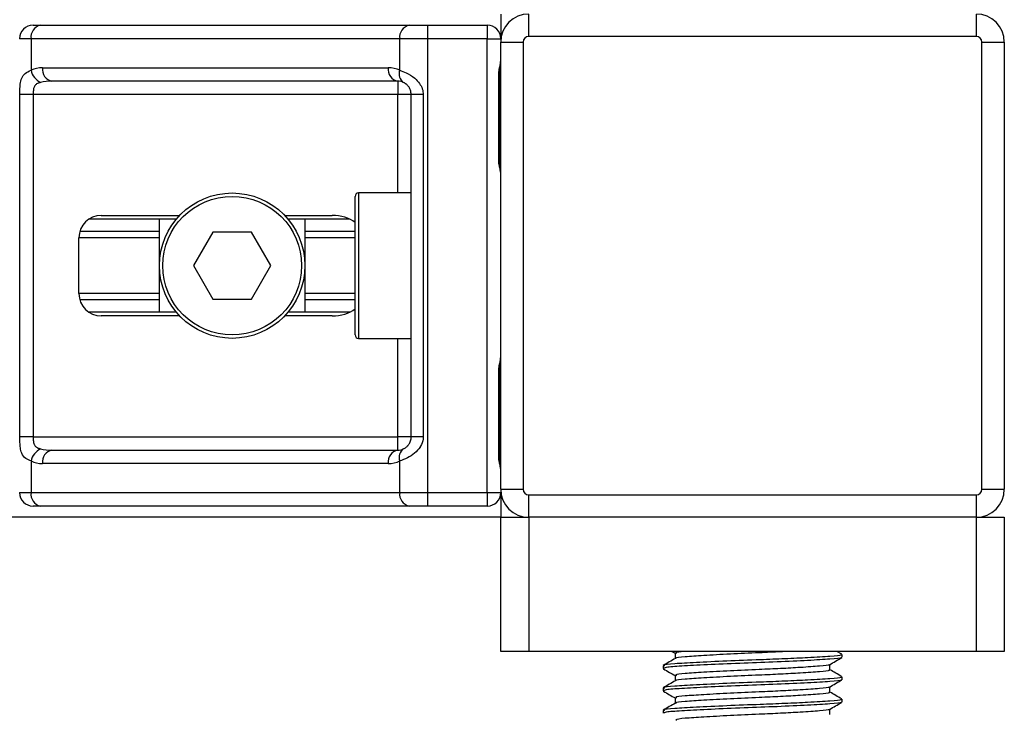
# Model space of a CAD drawing. Header units: millimetres. Extents: x 0 to 420, y 0 to 297.
# Tile 25 of 63: x 156 to 170, y 158 to 167. Entities that reach past the tile are written whole.
import ezdxf

# ---------------------------------------------------------------- set-up
doc = ezdxf.new("R2010")
doc.units = ezdxf.units.MM

msp = doc.modelspace()

# ---------------------------------------------------------------- linework, layer by layer
at = {"color": 7, "linetype": 'Continuous', "lineweight": 25}
for p, q in [((163.0017, 167.4619), (163.0017, 167.1245)), ((163.3851, 167.1552), (163.3851, 167.4619)), ((169.5189, 167.1552), (169.5189, 167.4619)), ((156.5919, 167.3086), (156.6952, 167.3086)), ((156.6952, 167.3086), (161.7479, 167.3086)), ((161.7479, 167.3086), (161.9973, 167.3086)), ((161.9973, 167.3086), (162.8177, 167.3086)), ((161.9973, 167.3086), (161.9973, 167.1245)), ((162.8177, 167.3086), (162.8177, 167.1245)), ((156.5651, 167.1245), (156.4079, 167.1245)), ((161.6177, 167.1245), (156.5651, 167.1245)), ((156.5651, 167.1245), (156.5651, 166.6907)), ((161.6177, 166.6907), (161.6177, 167.1245)), ((161.9973, 167.1245), (161.6177, 167.1245)), ((161.9973, 167.1245), (161.9973, 160.8987)), ((162.8177, 167.1245), (161.9973, 167.1245)), ((162.8177, 160.8987), (162.8177, 167.1245)), ((162.8177, 167.1245), (163.0017, 167.1245)), ((163.0017, 167.0785), (163.3084, 167.0785)), ((163.0017, 160.9447), (163.0017, 167.0785)), ((163.3084, 167.0785), (163.3084, 160.9447)), ((169.5189, 167.1552), (163.3851, 167.1552)), ((169.5955, 160.9447), (169.5955, 167.0785)), ((169.5955, 167.0785), (169.9022, 167.0785)), ((169.9022, 167.0785), (169.9022, 160.9447)), ((156.722, 166.7258), (161.4608, 166.7258)), ((161.5909, 166.5418), (156.8521, 166.5418)), ((161.5909, 166.5418), (161.5909, 166.3578)), ((162.9735, 165.4684), (162.9735, 166.6185)), ((162.9853, 166.6185), (162.9735, 166.6185)), ((162.9853, 165.4684), (162.9853, 166.6185)), ((156.411, 161.6655), (156.411, 166.3578)), ((156.594, 166.3578), (156.411, 166.3578)), ((161.5909, 166.3578), (156.594, 166.3578)), ((156.594, 166.3578), (156.594, 161.6655)), ((161.7749, 166.3578), (161.5909, 166.3578)), ((161.5909, 165.0084), (161.5909, 166.3578)), ((161.939, 166.3578), (161.7749, 166.3578)), ((161.7749, 161.6655), (161.7749, 166.3578)), ((161.939, 166.3578), (161.939, 161.6655)), ((162.9852, 165.4684), (162.9735, 165.4684)), ((161.0082, 163.0609), (161.0082, 164.9624)), ((161.7749, 165.0084), (161.0542, 165.0084)), ((161.0542, 165.0084), (161.0542, 163.0149)), ((158.5543, 164.648), (157.3542, 164.648)), ((157.5275, 164.7017), (158.6022, 164.7017)), ((158.3247, 163.3753), (158.3247, 164.648)), ((160.0407, 164.7017), (160.6906, 164.7017)), ((160.9357, 164.648), (160.0886, 164.648)), ((160.3182, 164.648), (160.3182, 163.3753)), ((158.3247, 164.4818), (157.2334, 164.4818)), ((161.0082, 164.4818), (160.3182, 164.4818)), ((157.2208, 163.6283), (157.2208, 164.395)), ((158.3247, 164.3938), (157.2208, 164.3938)), ((159.0558, 164.4717), (158.7902, 164.0116)), ((159.587, 164.4717), (159.0558, 164.4717)), ((159.8526, 164.0116), (159.587, 164.4717)), ((161.0082, 164.3938), (160.3182, 164.3938)), ((158.7902, 164.0116), (159.0558, 163.5516)), ((159.587, 163.5516), (159.8526, 164.0116)), ((158.3247, 163.6295), (157.2208, 163.6295)), ((158.3247, 163.5415), (157.2334, 163.5415)), ((159.0558, 163.5516), (159.587, 163.5516)), ((161.0082, 163.6295), (160.3182, 163.6295)), ((161.0082, 163.5415), (160.3182, 163.5415)), ((158.5543, 163.3753), (157.3542, 163.3753)), ((158.6022, 163.3216), (157.5275, 163.3216)), ((160.6906, 163.3216), (160.0407, 163.3216)), ((160.9357, 163.3753), (160.0886, 163.3753)), ((161.0542, 163.0149), (161.7749, 163.0149)), ((161.5909, 161.6655), (161.5909, 163.0149)), ((162.9735, 161.4048), (162.9735, 162.5549)), ((162.9853, 162.5549), (162.9735, 162.5549)), ((162.9853, 161.4048), (162.9853, 162.5549)), ((156.594, 161.6655), (156.411, 161.6655)), ((156.594, 161.6655), (161.5909, 161.6655)), ((161.7749, 161.6655), (161.5909, 161.6655)), ((161.5909, 161.4814), (161.5909, 161.6655)), ((161.939, 161.6655), (161.7749, 161.6655)), ((156.8521, 161.4814), (161.5909, 161.4814)), ((162.9852, 161.4048), (162.9735, 161.4048)), ((156.5651, 161.3326), (156.5651, 160.8987)), ((161.4608, 161.2974), (156.722, 161.2974)), ((161.6177, 160.8987), (161.6177, 161.3326)), ((156.4079, 160.8987), (156.5651, 160.8987)), ((156.5651, 160.8987), (161.6177, 160.8987)), ((161.6177, 160.8987), (161.9973, 160.8987)), ((161.9973, 160.8987), (162.8177, 160.8987)), ((161.9973, 160.8987), (161.9973, 160.7147)), ((162.8177, 160.8987), (163.0017, 160.8987)), ((162.8177, 160.8987), (162.8177, 160.7147)), ((163.0017, 160.9447), (163.3084, 160.9447)), ((163.0017, 160.8987), (163.0017, 160.5614)), ((163.3851, 160.5614), (163.3851, 160.8681)), ((163.3851, 160.8681), (169.5189, 160.8681)), ((169.5189, 160.5614), (169.5189, 160.8681)), ((169.5955, 160.9447), (169.9022, 160.9447)), ((156.6952, 160.7147), (156.5919, 160.7147)), ((161.7479, 160.7147), (156.6952, 160.7147)), ((161.9973, 160.7147), (161.7479, 160.7147)), ((162.8177, 160.7147), (161.9973, 160.7147)), ((163.0017, 160.5614), (107.9509, 160.5614)), ((163.0017, 158.7212), (163.0017, 160.5614)), ((163.0017, 160.5614), (163.3851, 160.5614)), ((169.5189, 160.5614), (163.3851, 160.5614)), ((163.3851, 160.5614), (163.3851, 158.7212)), ((169.5189, 158.7212), (169.5189, 160.5614)), ((169.5189, 160.5614), (169.9022, 160.5614)), ((169.9022, 160.5614), (169.9022, 158.7212)), ((163.3851, 158.7212), (163.0017, 158.7212)), ((169.5189, 158.7212), (163.3851, 158.7212)), ((165.347, 158.7212), (165.3912, 158.6956)), ((165.3912, 158.6976), (165.3912, 158.6231)), ((167.6757, 158.6821), (167.608, 158.7212)), ((167.6787, 158.6402), (167.6787, 158.6785)), ((169.9022, 158.7212), (169.5189, 158.7212)), ((167.5127, 158.4675), (167.5127, 158.5423)), ((165.2252, 158.5252), (165.2252, 158.4868)), ((165.2269, 158.4841), (165.2373, 158.4824)), ((165.3912, 158.3909), (165.3912, 158.3164)), ((167.6787, 158.3335), (167.6787, 158.3718)), ((165.2252, 158.2186), (165.2252, 158.1801)), ((165.2269, 158.1774), (165.2373, 158.1757)), ((167.5127, 158.1608), (167.5127, 158.2356)), ((165.3912, 158.0842), (165.3912, 158.0097)), ((167.6787, 158.0268), (167.6787, 158.0651)), ((165.2252, 157.9119), (165.2252, 157.8734)), ((167.5127, 157.8542), (167.5127, 157.9289))]:
    msp.add_line(p, q, dxfattribs=at)
for radius in [0.9967, 0.9507]:
    msp.add_circle((159.3214, 164.0116), radius, dxfattribs=at)
for centre, radius, start, end in [((163.3851, 167.0785), 0.3834, 90, 180), ((169.5189, 167.0785), 0.3834, 0, 90), ((156.5919, 167.1245), 0.184, 90, 180), ((156.7277, 167.1475), 0.1643, 101.42175, 188.04947), ((161.7804, 167.1475), 0.1643, 101.42175, 188.04947), ((162.8177, 167.1245), 0.184, 0, 90), ((163.3851, 167.0785), 0.0767, 90, 180), ((169.5189, 167.0785), 0.0767, 0, 90), ((156.722, 166.3578), 0.368, 90, 115.24042), ((156.7973, 166.7382), 0.237, 191.54851, 244.48399), ((156.8846, 166.7028), 0.1643, 171.95053, 258.57825), ((161.6235, 166.7028), 0.1643, 171.95053, 258.57825), ((161.4608, 166.3578), 0.368, 64.75958, 90), ((161.7495, 166.6404), 0.1411, 159.08981, 235.39013), ((161.5909, 166.3578), 0.184, 64.75958, 90), ((161.0542, 164.9624), 0.046, 90, 180), ((157.5275, 164.395), 0.3067, 90, 180), ((157.5275, 163.6283), 0.3067, 180, 270), ((161.0542, 163.0609), 0.046, 180, 270), ((156.7973, 161.2851), 0.237, 115.51601, 168.45149), ((156.8846, 161.3204), 0.1643, 101.42175, 188.04947), ((161.6235, 161.3204), 0.1643, 101.42175, 188.04947), ((161.5909, 161.6655), 0.184, 270, 295.24042), ((161.7495, 161.3829), 0.1411, 124.60987, 200.91019), ((156.722, 161.6655), 0.368, 244.75958, 270), ((161.4608, 161.6655), 0.368, 270, 295.24042), ((156.5919, 160.8987), 0.184, 180, 270), ((156.7277, 160.8757), 0.1643, 171.95053, 258.57825), ((161.7804, 160.8757), 0.1643, 171.95053, 258.57825), ((162.8177, 160.8987), 0.184, 270, 0), ((163.3851, 160.9447), 0.3834, 180, 270), ((163.3851, 160.9447), 0.0767, 180, 270), ((169.5189, 160.9447), 0.0767, 270, 0), ((169.5189, 160.9447), 0.3834, 270, 0)]:
    msp.add_arc(centre, radius, start, end, dxfattribs=at)
for centre, major_axis, ratio, start_param, end_param in [((156.8521, 166.3578), (0.368, 0), 0.5, 1.5707963, 2.0113247), ((160.6906, 164.395), (-0.4337, 0), 0.7071068, 3.890794, 4.712389), ((160.6906, 163.6283), (-0.4337, 0), 0.7071068, 1.5707963, 2.3923913), ((156.8521, 161.6655), (0.368, 0), 0.5, 4.2718606, 4.712389)]:
    msp.add_ellipse(centre, major_axis=major_axis, ratio=ratio, start_param=start_param, end_param=end_param, dxfattribs=at)
for points, knots in [([(162.9735, 166.6185), (162.9742, 166.6357), (162.9758, 166.6787), (162.9866, 166.7282), (162.9979, 166.7759), (163.0002, 166.7968), (163.0017, 166.8113)], [0, 0, 0, 0, 0.22698943, 0.56901237, 0.70203402, 1, 1, 1, 1]), ([(162.9875, 166.6184), (162.9873, 166.6428), (162.9866, 166.7033), (163.0035, 166.7663), (163.0002, 166.8047), (162.9995, 166.8119)], [0, 0, 0, 0, 0.3553058, 0.87926, 1, 1, 1, 1]), ([(156.411, 166.3578), (156.4111, 166.3688), (156.4113, 166.414), (156.4134, 166.4622), (156.4206, 166.5277), (156.4349, 166.5905), (156.4791, 166.6556), (156.5355, 166.6787), (156.5651, 166.6907)], [0, 0, 0, 0, 0.0620594, 0.25604, 0.2811965, 0.496867, 0.7368773, 1, 1, 1, 1]), ([(161.6177, 166.6907), (161.6462, 166.6809), (161.7113, 166.6584), (161.8127, 166.5979), (161.879, 166.5278), (161.9176, 166.464), (161.9364, 166.4116), (161.9384, 166.3704), (161.939, 166.3578)], [0, 0, 0, 0, 0.2204024, 0.5050019, 0.6931202, 0.7669429, 0.9288339, 1, 1, 1, 1]), ([(156.6952, 166.5243), (156.6761, 166.5186), (156.6439, 166.5091), (156.6202, 166.4857), (156.6055, 166.4609), (156.5963, 166.4279), (156.5942, 166.3874), (156.594, 166.3633), (156.594, 166.3578)], [0, 0, 0, 0, 0.273797, 0.4623029, 0.4991581, 0.7049828, 0.9330438, 1, 1, 1, 1]), ([(161.7749, 166.3578), (161.773, 166.378), (161.7697, 166.4141), (161.7507, 166.4507), (161.7312, 166.4781), (161.7146, 166.4949), (161.6908, 166.5133), (161.6784, 166.5196), (161.6694, 166.5243)], [0, 0, 0, 0, 0.2459514, 0.4382643, 0.4984306, 0.6829349, 0.7679658, 1, 1, 1, 1]), ([(163.0017, 165.2756), (163.0014, 165.281), (163.0004, 165.302), (162.9926, 165.3325), (162.9822, 165.3801), (162.9748, 165.4194), (162.9738, 165.4566), (162.9735, 165.4684)], [0, 0, 0, 0, 0.1172575, 0.461179, 0.5069762, 0.8431627, 1, 1, 1, 1]), ([(163.0002, 165.2958), (162.9998, 165.3036), (162.9977, 165.3435), (162.9852, 165.409), (162.9855, 165.4678), (162.9857, 165.4898)], [0, 0, 0, 0, 0.1322449, 0.6741763, 1, 1, 1, 1]), ([(162.9735, 162.5549), (162.9742, 162.572), (162.9758, 162.615), (162.9866, 162.6646), (162.9979, 162.7123), (163.0002, 162.7332), (163.0017, 162.7477)], [0, 0, 0, 0, 0.2269894, 0.5690124, 0.702034, 1, 1, 1, 1]), ([(162.9875, 162.5548), (162.9873, 162.5792), (162.9866, 162.6396), (163.0035, 162.7027), (163.0002, 162.7411), (162.9995, 162.7483)], [0, 0, 0, 0, 0.3553058, 0.87926, 1, 1, 1, 1]), ([(156.5651, 161.3326), (156.54, 161.3424), (156.4826, 161.3648), (156.4376, 161.4254), (156.4205, 161.4955), (156.4135, 161.5593), (156.4113, 161.6117), (156.4111, 161.6529), (156.411, 161.6655)], [0, 0, 0, 0, 0.22040235, 0.50500191, 0.69312024, 0.76694286, 0.92883385, 1, 1, 1, 1]), ([(156.594, 161.6655), (156.5943, 161.6452), (156.5948, 161.6092), (156.6021, 161.5725), (156.6144, 161.5452), (156.6287, 161.5284), (156.6568, 161.51), (156.679, 161.5037), (156.6952, 161.499)], [0, 0, 0, 0, 0.2459514, 0.4382643, 0.4984306, 0.6829349, 0.7679658, 1, 1, 1, 1]), ([(161.939, 161.6655), (161.9385, 161.6545), (161.9366, 161.6093), (161.9184, 161.561), (161.879, 161.4956), (161.8211, 161.4328), (161.7178, 161.3676), (161.6521, 161.3446), (161.6177, 161.3326)], [0, 0, 0, 0, 0.0620594, 0.25604, 0.28119649, 0.496867, 0.73687732, 1, 1, 1, 1]), ([(161.6694, 161.499), (161.6803, 161.5046), (161.6986, 161.5141), (161.7241, 161.5376), (161.7443, 161.5624), (161.7638, 161.5954), (161.7741, 161.6359), (161.7748, 161.66), (161.7749, 161.6655)], [0, 0, 0, 0, 0.273797, 0.4623029, 0.4991581, 0.7049828, 0.9330438, 1, 1, 1, 1]), ([(163.0017, 161.212), (163.0014, 161.2173), (163.0004, 161.2384), (162.9926, 161.2688), (162.9822, 161.3164), (162.9748, 161.3557), (162.9738, 161.3929), (162.9735, 161.4048)], [0, 0, 0, 0, 0.11725755, 0.46117897, 0.50697617, 0.84316274, 1, 1, 1, 1]), ([(163.0002, 161.2322), (162.9998, 161.24), (162.9977, 161.2799), (162.9852, 161.3454), (162.9855, 161.4041), (162.9857, 161.4262)], [0, 0, 0, 0, 0.13224493, 0.67417628, 1, 1, 1, 1]), ([(167.6568, 158.6785), (167.6624, 158.6759), (167.6817, 158.6669), (167.5301, 158.6536), (167.2513, 158.6361), (166.9053, 158.6195), (166.5225, 158.6048), (166.0881, 158.5883), (165.6658, 158.5681), (165.3667, 158.5512), (165.2192, 158.5362), (165.2404, 158.5275), (165.246, 158.5252)], [0, 0, 0, 0, 0.04826734, 0.16698745, 0.28868792, 0.3822403, 0.47262643, 0.59273734, 0.71618864, 0.8348774, 0.95662262, 1, 1, 1, 1]), ([(165.5155, 158.7212), (165.4615, 158.7157), (165.3853, 158.708), (165.4039, 158.7), (165.4093, 158.6977)], [0, 0, 0, 0, 0.7089138, 1, 1, 1, 1]), ([(166.9403, 158.7212), (166.906, 158.7193), (166.7865, 158.7125), (166.5106, 158.7007), (166.1383, 158.6842), (165.7712, 158.6639), (165.5164, 158.647), (165.3909, 158.6335), (165.4028, 158.6262), (165.4043, 158.6253)], [0, 0, 0, 0, 0.05789731, 0.20190186, 0.39326609, 0.5899584, 0.7790544, 0.97302536, 1, 1, 1, 1]), ([(165.3948, 158.6252), (165.3671, 158.6091), (165.3115, 158.5769), (165.256, 158.5448), (165.2282, 158.5287)], [0, 0, 0, 0, 0.4998987, 1, 1, 1, 1]), ([(167.6613, 158.6357), (167.6631, 158.6346), (167.675, 158.6272), (167.5267, 158.6153), (167.2279, 158.5962), (166.8006, 158.5764), (166.3281, 158.5598), (165.8712, 158.54), (165.5028, 158.521), (165.2638, 158.5048), (165.2449, 158.4926), (165.236, 158.4868)], [0, 0, 0, 0, 0.020946, 0.1431057, 0.2683321, 0.3948123, 0.5164381, 0.6428345, 0.7681974, 0.8902633, 1, 1, 1, 1]), ([(167.5075, 158.5393), (167.5352, 158.5553), (167.5907, 158.5875), (167.6462, 158.6196), (167.674, 158.6357)], [0, 0, 0, 0, 0.4999098, 1, 1, 1, 1]), ([(165.2299, 158.4823), (165.2577, 158.4663), (165.3115, 158.4351), (165.3652, 158.404), (165.3912, 158.3889)], [0, 0, 0, 0, 0.5163558, 1, 1, 1, 1]), ([(167.4938, 158.4676), (167.4986, 158.465), (167.5151, 158.456), (167.3842, 158.4427), (167.1431, 158.4253), (166.844, 158.4087), (166.5129, 158.394), (166.1375, 158.3775), (165.7714, 158.3573), (165.5164, 158.3404), (165.3909, 158.3268), (165.4028, 158.3195), (165.4043, 158.3186)], [0, 0, 0, 0, 0.0490909, 0.1710963, 0.2961678, 0.392313, 0.4852006, 0.6086368, 0.7355098, 0.8574829, 0.9826005, 1, 1, 1, 1]), ([(167.4982, 158.5393), (167.4994, 158.5384), (167.5087, 158.5311), (167.3808, 158.5194), (167.1438, 158.5019), (166.8438, 158.4853), (166.513, 158.4707), (166.1373, 158.4541), (165.7722, 158.4339), (165.5135, 158.417), (165.3858, 158.402), (165.4044, 158.3933), (165.4093, 158.391)], [0, 0, 0, 0, 0.0170089, 0.1395429, 0.2651564, 0.3617182, 0.4550083, 0.5789794, 0.7064021, 0.8289037, 0.9545634, 1, 1, 1, 1]), ([(167.6757, 158.3754), (167.6479, 158.3914), (167.5936, 158.4229), (167.5393, 158.4544), (167.5127, 158.4697)], [0, 0, 0, 0, 0.5112595, 1, 1, 1, 1]), ([(165.3948, 158.3185), (165.3671, 158.3024), (165.3115, 158.2702), (165.256, 158.2381), (165.2282, 158.222)], [0, 0, 0, 0, 0.4998987, 1, 1, 1, 1]), ([(167.6568, 158.3718), (167.6624, 158.3692), (167.6817, 158.3602), (167.5301, 158.3469), (167.2513, 158.3294), (166.9053, 158.3128), (166.5225, 158.2982), (166.0881, 158.2816), (165.6658, 158.2614), (165.3667, 158.2445), (165.2192, 158.2295), (165.2404, 158.2208), (165.246, 158.2186)], [0, 0, 0, 0, 0.0482673, 0.1669875, 0.2886879, 0.3822403, 0.4726264, 0.5927373, 0.7161886, 0.8348774, 0.9566226, 1, 1, 1, 1]), ([(167.6613, 158.329), (167.6631, 158.3279), (167.675, 158.3205), (167.5267, 158.3086), (167.2279, 158.2895), (166.8006, 158.2697), (166.3281, 158.2531), (165.8712, 158.2333), (165.5028, 158.2143), (165.2638, 158.1981), (165.2449, 158.1859), (165.236, 158.1801)], [0, 0, 0, 0, 0.020946, 0.1431057, 0.2683321, 0.3948123, 0.5164381, 0.6428345, 0.7681974, 0.8902633, 1, 1, 1, 1]), ([(167.5075, 158.2326), (167.5352, 158.2486), (167.5907, 158.2808), (167.6462, 158.3129), (167.674, 158.329)], [0, 0, 0, 0, 0.4999098, 1, 1, 1, 1]), ([(165.2299, 158.1757), (165.2577, 158.1596), (165.3115, 158.1285), (165.3652, 158.0973), (165.3912, 158.0823)], [0, 0, 0, 0, 0.5163558, 1, 1, 1, 1]), ([(167.4938, 158.1609), (167.4986, 158.1583), (167.5151, 158.1493), (167.3842, 158.136), (167.1431, 158.1186), (166.844, 158.102), (166.5129, 158.0873), (166.1375, 158.0708), (165.7714, 158.0506), (165.5164, 158.0337), (165.3909, 158.0201), (165.4028, 158.0128), (165.4043, 158.0119)], [0, 0, 0, 0, 0.0490909, 0.1710963, 0.2961678, 0.392313, 0.4852006, 0.6086368, 0.7355098, 0.8574829, 0.9826005, 1, 1, 1, 1]), ([(167.4982, 158.2326), (167.4994, 158.2317), (167.5087, 158.2245), (167.3808, 158.2127), (167.1438, 158.1952), (166.8438, 158.1786), (166.513, 158.164), (166.1373, 158.1475), (165.7722, 158.1272), (165.5135, 158.1103), (165.3858, 158.0953), (165.4044, 158.0866), (165.4093, 158.0843)], [0, 0, 0, 0, 0.0170089, 0.1395429, 0.2651564, 0.3617182, 0.4550083, 0.5789794, 0.7064021, 0.8289037, 0.9545634, 1, 1, 1, 1]), ([(167.6757, 158.0687), (167.6479, 158.0848), (167.5936, 158.1162), (167.5393, 158.1477), (167.5127, 158.163)], [0, 0, 0, 0, 0.5112595, 1, 1, 1, 1]), ([(165.3948, 158.0118), (165.3671, 157.9957), (165.3115, 157.9636), (165.256, 157.9314), (165.2282, 157.9153)], [0, 0, 0, 0, 0.4998987, 1, 1, 1, 1]), ([(167.6568, 158.0651), (167.6624, 158.0625), (167.6817, 158.0535), (167.5301, 158.0402), (167.2513, 158.0227), (166.9053, 158.0061), (166.5225, 157.9915), (166.0881, 157.9749), (165.6658, 157.9547), (165.3667, 157.9378), (165.2192, 157.9228), (165.2404, 157.9141), (165.246, 157.9119)], [0, 0, 0, 0, 0.0482673, 0.1669875, 0.2886879, 0.3822403, 0.4726264, 0.5927373, 0.7161886, 0.8348774, 0.9566226, 1, 1, 1, 1]), ([(167.6613, 158.0223), (167.6631, 158.0212), (167.675, 158.0138), (167.5267, 158.0019), (167.2279, 157.9828), (166.8006, 157.963), (166.3281, 157.9464), (165.8712, 157.9266), (165.5028, 157.9076), (165.2638, 157.8914), (165.2449, 157.8792), (165.236, 157.8734)], [0, 0, 0, 0, 0.020946, 0.1431057, 0.2683321, 0.3948123, 0.5164381, 0.6428345, 0.7681974, 0.8902633, 1, 1, 1, 1]), ([(167.5075, 157.9259), (167.5352, 157.9419), (167.5907, 157.9741), (167.6462, 158.0062), (167.674, 158.0223)], [0, 0, 0, 0, 0.4999098, 1, 1, 1, 1]), ([(167.4982, 157.9259), (167.4994, 157.925), (167.5087, 157.9178), (167.3808, 157.9061), (167.1438, 157.8885), (166.8438, 157.8719), (166.513, 157.8573), (166.1373, 157.8408), (165.7722, 157.8205), (165.5135, 157.8036), (165.3858, 157.7886), (165.4044, 157.7799), (165.4093, 157.7776)], [0, 0, 0, 0, 0.0170089, 0.1395429, 0.2651564, 0.3617182, 0.4550083, 0.5789794, 0.7064021, 0.8289037, 0.9545634, 1, 1, 1, 1])]:
    msp.add_open_spline(points, degree=3, knots=knots, dxfattribs=at)

doc.saveas('drawing.dxf')
